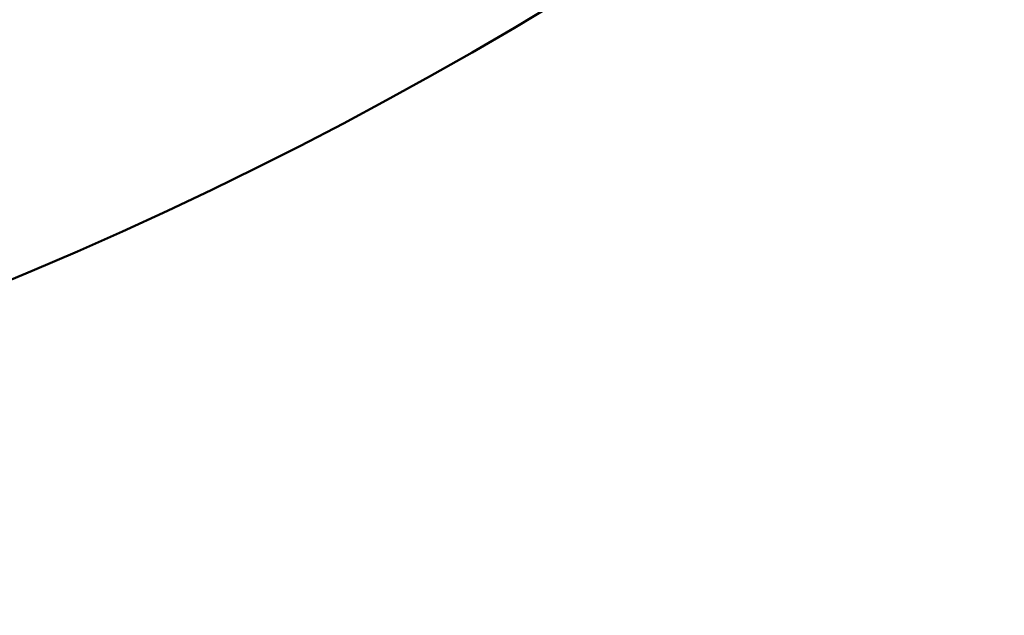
# Model space of a CAD drawing. Header units: inches. Extents: x 1 to 203, y 4 to 128.
# Tile 41 of 132: x 71.0994 to 71.2186, y 81.8715 to 81.9436. Entities that reach past the tile are written whole.
import ezdxf

# ---------------------------------------------------------------- set-up
doc = ezdxf.new("R2010")
doc.units = ezdxf.units.IN
doc.header["$LTSCALE"] = 6
doc.header["$MEASUREMENT"] = 0
doc.layers.add('Dimension (ANSI)', color=7, linetype='Continuous', lineweight=25)
doc.layers.add('Visible (ANSI)', color=7, linetype='Continuous', lineweight=50)
doc.styles.add('Note Text (ANSI)', font='tahoma.ttf')
doc.dimstyles.new('Default (ANSI)', dxfattribs={"dimscale": 6, "dimtxt": 0.12, "dimasz": 0.098425, "dimexe": 0.125, "dimexo": 0.0625, "dimgap": 0.031496, "dimtad": 0, "dimtih": 1, "dimtoh": 1, "dimrnd": 1e-08, "dimzin": 4, "dimdsep": 46, "dimtxsty": 'Note Text (ANSI)', "dimcen": 0.09, "dimdle": 0.393701, "dimclrd": 256, "dimclre": 256, "dimclrt": 256, "dimadec": 0, "dimazin": 1, "dimtfac": 1, "dimtofl": 0, "dimtmove": 0, "dimatfit": 3, "dimfxl": 1, "dimtolj": 1, "dimtzin": 4, "dimlwd": -1, "dimlwe": -1, "dimarcsym": 0})

# ---------------------------------------------------------------- blocks, each defined once
blk = doc.blocks.new('*D9')
at = {"layer": 'Defpoints', "color": 0, "transparency": 16777216}
for p in [(72.26228, 95.35828), (39.10677, 48.39126), (72.26228, 36.10779)]:
    blk.add_point(p, dxfattribs=at)
at = {"layer": 'Dimension (ANSI)', "transparency": 16777216}
for p, q in [((72.26228, 94.98328), (72.26228, 35.35779)), ((39.10677, 48.01626), (39.10677, 35.35779)), ((39.69733, 36.10779), (54.30409, 36.10779)), ((71.67173, 36.10779), (57.06496, 36.10779))]:
    blk.add_line(p, q, dxfattribs=at)
for points in [[(39.69733, 36.20622), (39.69733, 36.00937), (39.10677, 36.10779)], [(71.67173, 36.20622), (71.67173, 36.00937), (72.26228, 36.10779)]]:
    blk.add_solid(points, dxfattribs=at)
at = {"layer": 'Dimension (ANSI)', "transparency": 16777216, "insert": (54.49307, 36.48278), "char_height": 0.72, "attachment_point": 1, "style": 'Note Text (ANSI)'}
blk.add_mtext('\\A1;33.16', dxfattribs=at)

msp = doc.modelspace()

# ---------------------------------------------------------------- linework, layer by layer
at = {"layer": 'Visible (ANSI)'}
for radius in [0.585, 0.491, 0.42951]:
    msp.add_circle((70.90978, 82.36558), radius, dxfattribs=at)

# ---------------------------------------------------------------- dimensions: what is measured, and where the dimension line sits
at = {"layer": 'Dimension (ANSI)'}
dim = msp.add_linear_dim(base=(72.26228, 36.10779), p1=(39.10677, 48.39126), p2=(72.26228, 95.35828), angle=180, dimstyle='Default (ANSI)', override={"dimgap": 0.031496, "dimtih": 0, "dimtoh": 0, "dimdec": 2, "dimtol": 0, "dimlim": 0, "dimtp": 0, "dimtm": 0, "dimtdec": 2, "dimatfit": 1}, dxfattribs=at)
dim.commit()
dim.dimension.update_dxf_attribs({"geometry": '*D9', "text_midpoint": (55.68453, 36.10779), "dimtype": 160})

doc.saveas('drawing.dxf')
